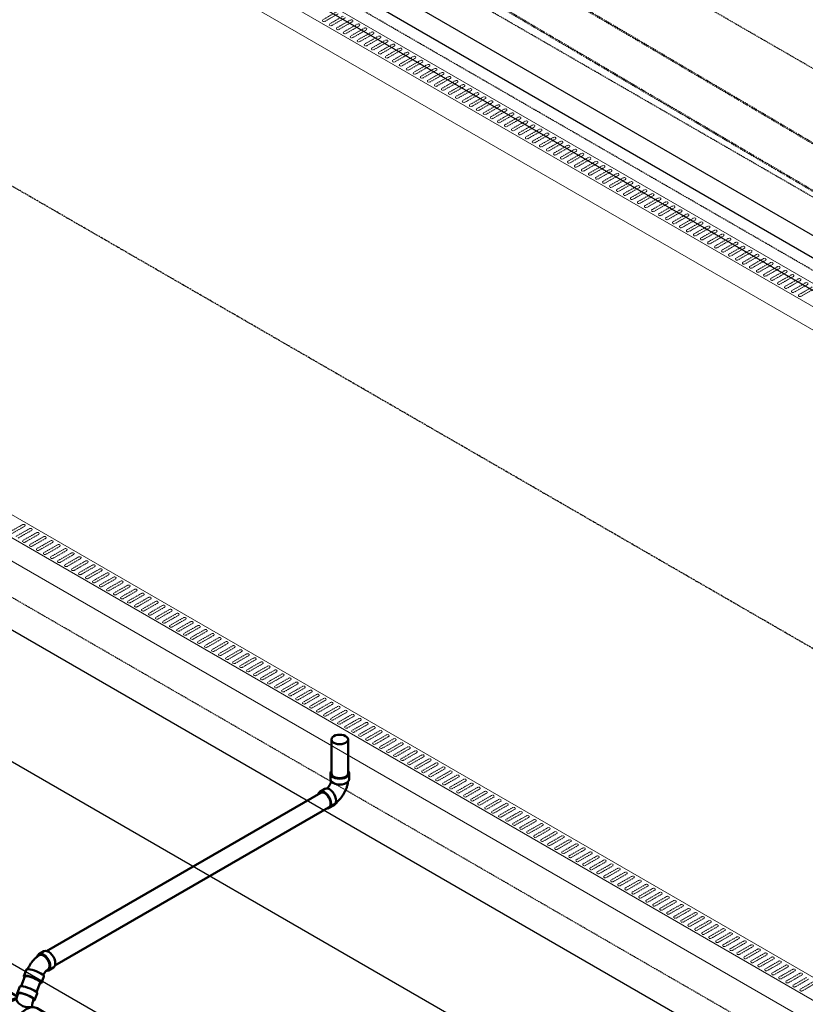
# Model space of a CAD drawing. Header units: inches. Extents: x -17970 to 20481, y 167 to 1796.
# Tile 10 of 35: x 901 to 1067, y 1025 to 1232. Entities that reach past the tile are written whole.
import ezdxf

# ---------------------------------------------------------------- set-up
doc = ezdxf.new("R2010")
doc.units = ezdxf.units.IN
doc.header["$LTSCALE"] = 0.4
doc.header["$MEASUREMENT"] = 0
for name, pattern in [('CENTER2', [1.125, 0.75, -0.125, 0.125, -0.125]), ('Dash - 1_16_', [0.1875, 0.125, -0.0625]), ('HIDDEN2', [0.1875, 0.125, -0.0625])]:
    doc.linetypes.add(name, pattern=pattern)
doc.layers.add('G-ANNO-TTLB', color=7, linetype='Continuous')
doc.layers.add('P-PIPE', color=3, linetype='Continuous')
doc.layers.add('M-DETL-LIGHT', color=1, linetype='Continuous', lineweight=0)
doc.layers.add('M-SECT-PATT', color=9, linetype='Continuous', lineweight=18, true_color=0x808080)

# ---------------------------------------------------------------- blocks, each defined once
blk = doc.blocks.new('Tee Reducing Sanitary - PVC - Sch 40 - DWV - Standard-V13-DRAINAGE ISOMETRIC')
at = {"layer": 'P-PIPE', "color": 90, "lineweight": 50}
for p, q in [((2531.38, -349.87), (2531.94, -351.27)), ((2535.6, -349.85), (2535.06, -348.41)), ((2537.41, -349.38), (2535.59, -350.45)), ((2531.36, -352.94), (2528.55, -354.6)), ((2532.45, -352.65), (2532.27, -352.75)), ((2539.3, -359.02), (2542.12, -357.36)), ((2536.67, -360.23), (2539.14, -358.77)), ((2533.25, -362.59), (2536.07, -360.93))]:
    blk.add_line(p, q, dxfattribs=at)
for points in [[(2534.62, -348.32, 0), (2534.26, -348.37, 0), (2533.83, -348.48, 0), (2533.36, -348.63, 0), (2532.87, -348.82, 0), (2532.42, -349.03, 0), (2532.01, -349.25, 0), (2531.69, -349.46, 0), (2531.47, -349.65, 0), (2531.38, -349.8, 0), (2531.38, -349.87, 0)], [(2532.19, -351.33, 0), (2532.09, -351.33, 0), (2531.94, -351.27, 0), (2531.92, -351.16, 0), (2532.01, -351.01, 0), (2532.23, -350.82, 0), (2532.55, -350.61, 0), (2532.96, -350.39, 0), (2533.41, -350.18, 0), (2533.9, -350, 0), (2534.37, -349.84, 0), (2534.8, -349.74, 0), (2535.16, -349.68, 0)], [(2534.99, -349.78, 0), (2534.56, -349.85, 0), (2534.02, -350.01, 0), (2533.45, -350.22, 0), (2532.92, -350.47, 0), (2532.49, -350.72, 0), (2532.22, -350.95, 0), (2532.13, -351.15, 0)], [(2535.06, -348.41, 0), (2535.03, -348.38, 0), (2534.88, -348.32, 0), (2534.62, -348.32, 0)], [(2535.39, -349.89, 0), (2535.28, -349.79, 0), (2534.99, -349.78, 0)], [(2535.16, -349.68, 0), (2535.42, -349.68, 0), (2535.57, -349.74, 0), (2535.6, -349.85, 0), (2535.5, -350, 0), (2535.45, -350.04, 0)], [(2535.82, -351.13, 0), (2535.51, -350.2, 0), (2535.41, -349.93, 0), (2535.38, -349.86, 0)], [(2537.41, -349.38, 0), (2538.1, -349.17, 0)], [(2538.1, -349.17, 0), (2538.88, -349.25, 0), (2539.73, -349.61, 0), (2540.58, -350.23, 0), (2541.37, -351.06, 0), (2542.06, -352.05, 0), (2542.59, -353.13, 0), (2542.92, -354.22, 0), (2543.04, -355.26, 0), (2542.94, -356.17, 0), (2542.62, -356.89, 0), (2542.11, -357.37, 0)], [(2532.13, -351.15, 0), (2532.19, -351.31, 0), (2532.24, -351.47, 0), (2532.29, -351.63, 0), (2532.34, -351.79, 0), (2532.38, -351.96, 0), (2532.41, -352.13, 0), (2532.44, -352.3, 0), (2532.46, -352.47, 0), (2532.45, -352.65, 0)], [(2538.62, -359.24, 0), (2539.29, -359.03, 0), (2539.81, -358.55, 0), (2540.13, -357.83, 0), (2540.23, -356.92, 0), (2540.11, -355.88, 0), (2539.77, -354.79, 0), (2539.24, -353.71, 0), (2538.56, -352.72, 0), (2537.77, -351.88, 0), (2536.92, -351.27, 0), (2536.07, -350.9, 0), (2535.73, -350.87, 0)], [(2535.82, -351.13, 0), (2536.13, -351.17, 0), (2536.92, -351.5, 0), (2537.71, -352.08, 0), (2538.46, -352.86, 0), (2539.1, -353.79, 0), (2539.59, -354.8, 0), (2539.91, -355.83, 0), (2540.02, -356.8, 0), (2539.92, -357.65, 0), (2539.63, -358.33, 0), (2539.14, -358.77, 0)], [(2529.23, -354.39, 0), (2528.56, -354.6, 0), (2528.08, -355.04, 0)], [(2532.57, -362.8, 0), (2533.24, -362.59, 0), (2533.76, -362.12, 0), (2534.08, -361.4, 0), (2534.18, -360.49, 0), (2534.06, -359.45, 0), (2533.72, -358.35, 0), (2533.19, -357.27, 0), (2532.51, -356.28, 0), (2531.72, -355.45, 0), (2530.87, -354.83, 0), (2530.02, -354.47, 0), (2529.23, -354.39, 0)], [(2531.36, -352.95, 0), (2531.37, -352.94, 0), (2532.05, -352.73, 0)], [(2532.05, -352.73, 0), (2532.83, -352.81, 0), (2533.68, -353.17, 0), (2534.53, -353.79, 0), (2535.32, -354.62, 0), (2536.01, -355.61, 0), (2536.54, -356.69, 0), (2536.87, -357.79, 0), (2536.99, -358.83, 0), (2536.89, -359.74, 0), (2536.57, -360.46, 0), (2536.06, -360.94, 0)], [(2538.4, -359.21, 0), (2538.62, -359.24, 0)], [(2532.35, -362.78, 0), (2532.57, -362.8, 0)]]:
    blk.add_polyline3d(points, dxfattribs=at)
blk.add_arc((2533.21, -349.83), 2.92, 254.8467, 333.4546, dxfattribs=at)
blk = doc.blocks.new('Bend - PVC - Sch 40 - DWV_USACE - Standard-1118571-DRAINAGE ISOMETRIC')
at = {"layer": 'P-PIPE', "color": 90, "lineweight": 50}
for p, q in [((2531.01, -341.58), (2529.95, -340.97)), ((2527.97, -344.4), (2529.03, -345.01)), ((2534.19, -346.18), (2533.66, -344.81)), ((2529.97, -346.26), (2530.5, -347.61))]:
    blk.add_line(p, q, dxfattribs=at)
for points in [[(2527.97, -344.4, 0), (2527.75, -344.19, 0), (2527.61, -343.88, 0), (2527.56, -343.49, 0), (2527.61, -343.05, 0), (2527.75, -342.58, 0), (2527.97, -342.11, 0), (2528.26, -341.69, 0), (2528.6, -341.33, 0), (2528.96, -341.07, 0)], [(2530.02, -341.68, 0), (2529.66, -341.95, 0), (2529.32, -342.3, 0), (2529.03, -342.73, 0), (2528.81, -343.19, 0), (2528.67, -343.66, 0), (2528.62, -344.11, 0), (2528.67, -344.5, 0), (2528.81, -344.81, 0), (2529.03, -345.01, 0), (2529.32, -345.1, 0), (2529.49, -345.08, 0)], [(2530.02, -341.87, 0), (2529.6, -342.2, 0), (2529.23, -342.66, 0), (2528.95, -343.2, 0), (2528.8, -343.75, 0), (2528.8, -344.25, 0), (2528.95, -344.63, 0), (2529.23, -344.85, 0)], [(2528.96, -341.07, 0), (2529.32, -340.92, 0), (2529.66, -340.88, 0), (2529.95, -340.97, 0)], [(2531.37, -342.1, 0), (2531.23, -341.79, 0), (2531.01, -341.58, 0), (2530.72, -341.49, 0), (2530.38, -341.53, 0), (2530.02, -341.68, 0)], [(2530.82, -341.74, 0), (2530.45, -341.71, 0), (2530.02, -341.87, 0)], [(2530.82, -341.74, 0), (2531.03, -341.86, 0), (2531.16, -341.95, 0), (2531.29, -342.04, 0), (2531.41, -342.13, 0), (2531.54, -342.22, 0), (2531.66, -342.32, 0), (2531.77, -342.43, 0), (2531.89, -342.53, 0), (2532, -342.64, 0), (2532.1, -342.75, 0), (2532.21, -342.87, 0), (2532.31, -342.99, 0), (2532.41, -343.11, 0), (2532.51, -343.23, 0), (2532.6, -343.36, 0), (2532.69, -343.48, 0), (2532.78, -343.61, 0), (2532.87, -343.75, 0), (2532.95, -343.88, 0), (2533.03, -344.02, 0), (2533.1, -344.15, 0), (2533.18, -344.29, 0), (2533.25, -344.43, 0), (2533.31, -344.58, 0), (2533.37, -344.72, 0)], [(2529.23, -344.85, 0), (2529.25, -344.87, 0), (2529.25, -344.87, 0), (2529.26, -344.88, 0), (2529.29, -344.91, 0), (2529.33, -344.94, 0), (2529.37, -344.98, 0), (2529.42, -345.02, 0), (2529.46, -345.06, 0), (2529.51, -345.1, 0), (2529.55, -345.15, 0), (2529.6, -345.2, 0), (2529.64, -345.25, 0), (2529.69, -345.31, 0), (2529.73, -345.36, 0), (2529.78, -345.42, 0), (2529.82, -345.48, 0), (2529.86, -345.55, 0), (2529.9, -345.61, 0), (2529.94, -345.67, 0), (2529.98, -345.74, 0), (2530.02, -345.81, 0), (2530.06, -345.87, 0), (2530.09, -345.94, 0), (2530.11, -345.99, 0)], [(2530.6, -345.63, 0), (2530.28, -345.84, 0), (2530.06, -346.02, 0), (2529.97, -346.17, 0), (2529.97, -346.26, 0)], [(2533.66, -344.81, 0), (2533.64, -344.77, 0), (2533.5, -344.71, 0), (2533.23, -344.71, 0), (2532.87, -344.77, 0), (2532.44, -344.88, 0), (2531.96, -345.03, 0), (2531.48, -345.21, 0), (2531.02, -345.42, 0), (2530.62, -345.63, 0)], [(2531.13, -347, 0), (2531.54, -346.79, 0), (2531.99, -346.58, 0), (2532.48, -346.4, 0), (2532.95, -346.25, 0), (2533.38, -346.14, 0), (2533.74, -346.08, 0), (2534.01, -346.08, 0), (2534.16, -346.14, 0), (2534.19, -346.24, 0), (2534.11, -346.37, 0)], [(2530.73, -347.7, 0), (2530.68, -347.7, 0), (2530.53, -347.65, 0), (2530.5, -347.54, 0), (2530.59, -347.39, 0), (2530.81, -347.21, 0), (2531.13, -347, 0)]]:
    blk.add_polyline3d(points, dxfattribs=at)
blk = doc.blocks.new('Bend - PVC - Sch 40 - DWV_USACE - Standard-V18-DRAINAGE ISOMETRIC')
at = {"layer": 'P-PIPE', "color": 90, "lineweight": 50}
for p, q in [((2353.53, -395.53), (2353.53, -396.75)), ((2357.48, -396.75), (2357.48, -395.53)), ((2359.72, -399.4), (2358.63, -398.78)), ((2356.68, -402.22), (2357.74, -402.83))]:
    blk.add_line(p, q, dxfattribs=at)
for points in [[(2353.74, -395.03, 0), (2353.59, -395.23, 0), (2353.53, -395.53, 0), (2353.59, -395.82, 0), (2353.79, -396.1, 0), (2354.11, -396.34, 0), (2354.52, -396.52, 0), (2354.99, -396.63, 0), (2355.5, -396.67, 0), (2356.02, -396.63, 0), (2356.49, -396.52, 0), (2356.9, -396.34, 0)], [(2356.9, -396.34, 0), (2357.22, -396.1, 0), (2357.42, -395.82, 0), (2357.48, -395.53, 0), (2357.42, -395.23, 0), (2357.27, -395.03, 0)], [(2356.9, -397.56, 0), (2356.49, -397.74, 0), (2356.02, -397.86, 0), (2355.5, -397.9, 0), (2354.99, -397.86, 0), (2354.52, -397.74, 0), (2354.11, -397.56, 0), (2353.79, -397.32, 0), (2353.59, -397.05, 0), (2353.53, -396.76, 0)], [(2353.79, -397.32, 0), (2353.8, -397.39, 0), (2353.82, -397.55, 0), (2353.85, -397.71, 0), (2353.88, -397.86, 0), (2353.92, -398.02, 0), (2353.96, -398.18, 0), (2354, -398.33, 0), (2354.05, -398.49, 0), (2354.1, -398.64, 0), (2354.16, -398.79, 0), (2354.22, -398.94, 0), (2354.28, -399.09, 0), (2354.35, -399.24, 0), (2354.42, -399.38, 0), (2354.49, -399.53, 0), (2354.57, -399.67, 0), (2354.65, -399.81, 0), (2354.74, -399.95, 0), (2354.83, -400.09, 0), (2354.92, -400.23, 0), (2355.01, -400.36, 0), (2355.11, -400.49, 0), (2355.21, -400.62, 0), (2355.31, -400.74, 0), (2355.41, -400.87, 0), (2355.52, -400.99, 0), (2355.63, -401.1, 0), (2355.75, -401.22, 0), (2355.86, -401.33, 0), (2355.98, -401.43, 0), (2356.1, -401.54, 0), (2356.23, -401.64, 0), (2356.32, -401.71, 0)], [(2357.48, -396.75, 0), (2357.42, -397.05, 0), (2357.22, -397.32, 0), (2356.9, -397.56, 0)], [(2357.32, -397.19, 0), (2357.33, -397.25, 0), (2357.35, -397.32, 0), (2357.37, -397.39, 0), (2357.4, -397.46, 0), (2357.42, -397.53, 0), (2357.45, -397.6, 0), (2357.48, -397.68, 0), (2357.52, -397.75, 0), (2357.55, -397.82, 0), (2357.59, -397.9, 0), (2357.63, -397.97, 0), (2357.67, -398.04, 0), (2357.71, -398.11, 0), (2357.76, -398.18, 0), (2357.8, -398.24, 0), (2357.85, -398.31, 0), (2357.89, -398.37, 0), (2357.94, -398.44, 0), (2357.99, -398.5, 0), (2358.04, -398.55, 0), (2358.09, -398.61, 0), (2358.19, -398.72, 0)], [(2356.68, -402.22, 0), (2356.68, -402.22, 0), (2356.46, -402.01, 0), (2356.32, -401.7, 0), (2356.27, -401.31, 0), (2356.32, -400.87, 0), (2356.46, -400.4, 0), (2356.68, -399.93, 0), (2356.97, -399.51, 0), (2357.31, -399.15, 0), (2357.67, -398.89, 0)], [(2358.73, -399.5, 0), (2358.37, -399.76, 0), (2358.03, -400.12, 0), (2357.74, -400.55, 0), (2357.52, -401.01, 0), (2357.38, -401.48, 0), (2357.33, -401.92, 0), (2357.38, -402.32, 0), (2357.52, -402.62, 0), (2357.74, -402.83, 0), (2358.03, -402.92, 0), (2358.19, -402.9, 0)], [(2357.67, -398.89, 0), (2358.03, -398.73, 0), (2358.37, -398.7, 0), (2358.63, -398.78, 0)], [(2360, -399.85, 0), (2359.94, -399.61, 0), (2359.72, -399.4, 0), (2359.43, -399.31, 0), (2359.09, -399.35, 0), (2358.73, -399.5, 0)]]:
    blk.add_polyline3d(points, dxfattribs=at)
blk = doc.blocks.new('base isometric')
at = {"layer": 'M-DETL-LIGHT'}
for p, q in [((684.68, 1398.28), (1502.54, 926.09)), ((1498.29, 923.64), (680.44, 1395.83)), ((684.68, 1388.48), (1498.29, 918.74)), ((558.18, 1325.24), (1376.03, 853.05)), ((1371.79, 850.6), (553.94, 1322.79)), ((553.94, 1317.89), (1371.79, 845.7))]:
    blk.add_line(p, q, dxfattribs=at)
at = {"layer": 'M-DETL-LIGHT', "linetype": 'HIDDEN2'}
for p, q in [((967.8, 1233.98), (965.01, 1232.38)), ((968.26, 1233.64), (965.42, 1232.02)), ((969.27, 1233.13), (966.48, 1231.53)), ((969.74, 1232.79), (966.9, 1231.17)), ((970.75, 1232.28), (967.96, 1230.68)), ((971.21, 1231.94), (968.37, 1230.32)), ((972.22, 1231.42), (969.43, 1229.83)), ((972.69, 1231.09), (969.85, 1229.46)), ((973.7, 1230.57), (970.91, 1228.98)), ((974.16, 1230.24), (971.32, 1228.61)), ((975.17, 1229.72), (972.38, 1228.13)), ((975.64, 1229.39), (972.79, 1227.76)), ((976.64, 1228.87), (973.85, 1227.28)), ((977.11, 1228.54), (974.27, 1226.91)), ((978.12, 1228.02), (975.33, 1226.42)), ((978.58, 1227.68), (975.74, 1226.06)), ((979.59, 1227.17), (976.8, 1225.57)), ((980.06, 1226.83), (977.22, 1225.21)), ((981.07, 1226.32), (978.28, 1224.72)), ((981.53, 1225.98), (978.69, 1224.36)), ((982.54, 1225.47), (979.75, 1223.87)), ((983.01, 1225.13), (980.17, 1223.51)), ((984.01, 1224.62), (981.22, 1223.02)), ((984.48, 1224.28), (981.64, 1222.65)), ((985.49, 1223.76), (982.7, 1222.17)), ((985.96, 1223.43), (983.11, 1221.8)), ((986.96, 1222.91), (984.17, 1221.32)), ((987.43, 1222.58), (984.59, 1220.95)), ((988.44, 1222.06), (985.65, 1220.47)), ((988.9, 1221.73), (986.06, 1220.1)), ((989.91, 1221.21), (987.12, 1219.62)), ((990.38, 1220.87), (987.54, 1219.25)), ((991.39, 1220.36), (988.6, 1218.76)), ((991.85, 1220.02), (989.01, 1218.4)), ((992.86, 1219.51), (990.07, 1217.91)), ((993.33, 1219.17), (990.49, 1217.55)), ((994.33, 1218.66), (991.54, 1217.06)), ((994.8, 1218.32), (991.96, 1216.7)), ((995.81, 1217.81), (993.02, 1216.21)), ((996.28, 1217.47), (993.43, 1215.85)), ((997.28, 1216.96), (994.49, 1215.36)), ((997.75, 1216.62), (994.91, 1214.99)), ((998.76, 1216.1), (995.97, 1214.51)), ((999.22, 1215.77), (996.38, 1214.14)), ((1000.23, 1215.25), (997.44, 1213.66)), ((1000.7, 1214.92), (997.86, 1213.29)), ((1001.71, 1214.4), (998.92, 1212.81)), ((1002.17, 1214.07), (999.33, 1212.44)), ((1003.18, 1213.55), (1000.39, 1211.96)), ((1003.65, 1213.21), (1000.81, 1211.59)), ((1004.65, 1212.7), (1001.86, 1211.1)), ((1005.12, 1212.36), (1002.28, 1210.74)), ((1006.13, 1211.85), (1003.34, 1210.25)), ((1006.59, 1211.51), (1003.75, 1209.89)), ((1007.6, 1211), (1004.81, 1209.4)), ((1008.07, 1210.66), (1005.23, 1209.04)), ((1009.08, 1210.15), (1006.29, 1208.55)), ((1009.54, 1209.81), (1006.7, 1208.19)), ((1010.55, 1209.29), (1007.76, 1207.7)), ((1011.02, 1208.96), (1008.18, 1207.33)), ((1012.03, 1208.44), (1009.24, 1206.85)), ((1012.49, 1208.11), (1009.65, 1206.48)), ((1013.5, 1207.59), (1010.71, 1206)), ((1013.97, 1207.26), (1011.13, 1205.63)), ((1014.97, 1206.74), (1012.18, 1205.15)), ((1015.44, 1206.4), (1012.6, 1204.78)), ((1016.45, 1205.89), (1013.66, 1204.29)), ((1016.91, 1205.55), (1014.07, 1203.93)), ((1017.92, 1205.04), (1015.13, 1203.44)), ((1018.39, 1204.7), (1015.55, 1203.08)), ((1019.4, 1204.19), (1016.61, 1202.59)), ((1019.86, 1203.85), (1017.02, 1202.23)), ((1020.87, 1203.34), (1018.08, 1201.74)), ((1021.34, 1203), (1018.5, 1201.38)), ((1022.35, 1202.49), (1019.56, 1200.89)), ((1022.81, 1202.15), (1019.97, 1200.52)), ((1023.82, 1201.63), (1021.03, 1200.04)), ((1024.29, 1201.3), (1021.44, 1199.67)), ((1025.29, 1200.78), (1022.5, 1199.19)), ((1025.76, 1200.45), (1022.92, 1198.82)), ((1026.77, 1199.93), (1023.98, 1198.34)), ((1027.23, 1199.6), (1024.39, 1197.97)), ((1028.24, 1199.08), (1025.45, 1197.49)), ((1028.71, 1198.74), (1025.87, 1197.12)), ((1029.72, 1198.23), (1026.93, 1196.63)), ((1030.18, 1197.89), (1027.34, 1196.27)), ((1031.19, 1197.38), (1028.4, 1195.78)), ((1031.66, 1197.04), (1028.82, 1195.42)), ((1032.67, 1196.53), (1029.88, 1194.93)), ((1033.13, 1196.19), (1030.29, 1194.57)), ((1034.14, 1195.68), (1031.35, 1194.08)), ((1034.61, 1195.34), (1031.76, 1193.72)), ((1035.61, 1194.83), (1032.82, 1193.23)), ((1036.08, 1194.49), (1033.24, 1192.86)), ((1037.09, 1193.97), (1034.3, 1192.38)), ((1037.55, 1193.64), (1034.71, 1192.01)), ((1038.56, 1193.12), (1035.77, 1191.53)), ((1039.03, 1192.79), (1036.19, 1191.16)), ((1040.04, 1192.27), (1037.25, 1190.68)), ((1040.5, 1191.94), (1037.66, 1190.31)), ((1041.51, 1191.42), (1038.72, 1189.83)), ((1041.98, 1191.08), (1039.14, 1189.46)), ((1042.99, 1190.57), (1040.19, 1188.97)), ((1043.45, 1190.23), (1040.61, 1188.61)), ((1044.46, 1189.72), (1041.67, 1188.12)), ((1044.93, 1189.38), (1042.08, 1187.76)), ((1045.93, 1188.87), (1043.14, 1187.27)), ((1046.4, 1188.53), (1043.56, 1186.91)), ((1047.41, 1188.02), (1044.62, 1186.42)), ((1047.87, 1187.68), (1045.03, 1186.06)), ((1048.88, 1187.16), (1046.09, 1185.57)), ((1049.35, 1186.83), (1046.51, 1185.2)), ((1050.36, 1186.31), (1047.57, 1184.72)), ((1050.82, 1185.98), (1047.98, 1184.35)), ((1051.83, 1185.46), (1049.04, 1183.87)), ((1052.3, 1185.13), (1049.46, 1183.5)), ((1053.3, 1184.61), (1050.51, 1183.02)), ((1053.77, 1184.27), (1050.93, 1182.65)), ((1054.78, 1183.76), (1051.99, 1182.16)), ((1055.25, 1183.42), (1052.4, 1181.8)), ((1056.25, 1182.91), (1053.46, 1181.31)), ((1056.72, 1182.57), (1053.88, 1180.95)), ((1057.73, 1182.06), (1054.94, 1180.46)), ((1058.19, 1181.72), (1055.35, 1180.1)), ((1059.2, 1181.21), (1056.41, 1179.61)), ((1059.67, 1180.87), (1056.83, 1179.25)), ((1060.68, 1180.36), (1057.89, 1178.76)), ((1061.14, 1180.02), (1058.3, 1178.39)), ((1062.15, 1179.5), (1059.36, 1177.91)), ((1062.62, 1179.17), (1059.78, 1177.54)), ((1063.62, 1178.65), (1060.83, 1177.06)), ((1064.09, 1178.32), (1061.25, 1176.69)), ((1065.1, 1177.8), (1062.31, 1176.21)), ((1065.56, 1177.47), (1062.72, 1175.84)), ((1066.57, 1176.95), (1063.78, 1175.36)), ((1067.04, 1176.61), (1064.2, 1174.99)), ((1068.05, 1176.1), (1065.26, 1174.5)), ((1068.51, 1175.76), (1065.67, 1174.14)), ((901.74, 1126.04), (898.95, 1124.45)), ((902.2, 1125.71), (899.36, 1124.08)), ((903.21, 1125.19), (900.42, 1123.6)), ((903.68, 1124.86), (900.84, 1123.23)), ((904.69, 1124.34), (901.9, 1122.75)), ((905.15, 1124), (902.31, 1122.38)), ((906.16, 1123.49), (903.37, 1121.89)), ((906.63, 1123.15), (903.79, 1121.53)), ((907.63, 1122.64), (904.84, 1121.04)), ((908.1, 1122.3), (905.26, 1120.68)), ((909.11, 1121.79), (906.32, 1120.19)), ((909.58, 1121.45), (906.73, 1119.83)), ((910.58, 1120.94), (907.79, 1119.34)), ((911.05, 1120.6), (908.21, 1118.98)), ((912.06, 1120.09), (909.27, 1118.49)), ((912.52, 1119.75), (909.68, 1118.12)), ((913.53, 1119.23), (910.74, 1117.64)), ((914, 1118.9), (911.16, 1117.27)), ((915.01, 1118.38), (912.22, 1116.79)), ((915.47, 1118.05), (912.63, 1116.42)), ((916.48, 1117.53), (913.69, 1115.94)), ((916.95, 1117.2), (914.11, 1115.57)), ((917.95, 1116.68), (915.16, 1115.09)), ((918.42, 1116.34), (915.58, 1114.72)), ((919.43, 1115.83), (916.64, 1114.23)), ((919.89, 1115.49), (917.05, 1113.87)), ((920.9, 1114.98), (918.11, 1113.38)), ((921.37, 1114.64), (918.53, 1113.02)), ((922.38, 1114.13), (919.59, 1112.53)), ((922.84, 1113.79), (920, 1112.17)), ((923.85, 1113.28), (921.06, 1111.68)), ((924.32, 1112.94), (921.48, 1111.32)), ((925.33, 1112.42), (922.54, 1110.83)), ((925.79, 1112.09), (922.95, 1110.46)), ((926.8, 1111.57), (924.01, 1109.98)), ((927.27, 1111.24), (924.43, 1109.61)), ((928.27, 1110.72), (925.48, 1109.13)), ((928.74, 1110.39), (925.9, 1108.76)), ((929.75, 1109.87), (926.96, 1108.28)), ((930.21, 1109.53), (927.37, 1107.91)), ((931.22, 1109.02), (928.43, 1107.42)), ((931.69, 1108.68), (928.85, 1107.06)), ((932.7, 1108.17), (929.91, 1106.57)), ((933.16, 1107.83), (930.32, 1106.21)), ((934.17, 1107.32), (931.38, 1105.72)), ((934.64, 1106.98), (931.8, 1105.36)), ((935.65, 1106.47), (932.86, 1104.87)), ((936.11, 1106.13), (933.27, 1104.51)), ((937.12, 1105.62), (934.33, 1104.02)), ((937.59, 1105.28), (934.75, 1103.65)), ((938.59, 1104.76), (935.8, 1103.17)), ((939.06, 1104.43), (936.22, 1102.8)), ((940.07, 1103.91), (937.28, 1102.32)), ((940.53, 1103.58), (937.69, 1101.95)), ((941.54, 1103.06), (938.75, 1101.47)), ((942.01, 1102.73), (939.17, 1101.1)), ((943.02, 1102.21), (940.23, 1100.62)), ((943.48, 1101.87), (940.64, 1100.25)), ((944.49, 1101.36), (941.7, 1099.76)), ((944.96, 1101.02), (942.12, 1099.4)), ((945.97, 1100.51), (943.18, 1098.91)), ((946.43, 1100.17), (943.59, 1098.55)), ((947.44, 1099.66), (944.65, 1098.06)), ((947.91, 1099.32), (945.06, 1097.7)), ((948.91, 1098.81), (946.12, 1097.21)), ((949.38, 1098.47), (946.54, 1096.85)), ((950.39, 1097.95), (947.6, 1096.36)), ((950.85, 1097.62), (948.01, 1095.99)), ((951.86, 1097.1), (949.07, 1095.51)), ((952.33, 1096.77), (949.49, 1095.14)), ((953.34, 1096.25), (950.55, 1094.66)), ((953.8, 1095.92), (950.96, 1094.29)), ((954.81, 1095.4), (952.02, 1093.81)), ((955.28, 1095.07), (952.44, 1093.44)), ((956.29, 1094.55), (953.49, 1092.95)), ((956.75, 1094.21), (953.91, 1092.59)), ((957.76, 1093.7), (954.97, 1092.1)), ((958.23, 1093.36), (955.38, 1091.74)), ((959.23, 1092.85), (956.44, 1091.25)), ((959.7, 1092.51), (956.86, 1090.89)), ((960.71, 1092), (957.92, 1090.4)), ((961.17, 1091.66), (958.33, 1090.04)), ((962.18, 1091.15), (959.39, 1089.55)), ((962.65, 1090.81), (959.81, 1089.19)), ((963.66, 1090.29), (960.87, 1088.7)), ((964.12, 1089.96), (961.28, 1088.33)), ((965.13, 1089.44), (962.34, 1087.85)), ((965.6, 1089.11), (962.76, 1087.48)), ((966.6, 1088.59), (963.81, 1087)), ((967.07, 1088.26), (964.23, 1086.63)), ((968.08, 1087.74), (965.29, 1086.15)), ((968.55, 1087.4), (965.7, 1085.78)), ((969.55, 1086.89), (966.76, 1085.29)), ((970.02, 1086.55), (967.18, 1084.93)), ((971.03, 1086.04), (968.24, 1084.44)), ((971.49, 1085.7), (968.65, 1084.08)), ((972.5, 1085.19), (969.71, 1083.59)), ((972.97, 1084.85), (970.13, 1083.23)), ((973.98, 1084.34), (971.19, 1082.74)), ((974.44, 1084), (971.6, 1082.38)), ((975.45, 1083.49), (972.66, 1081.89)), ((975.92, 1083.15), (973.08, 1081.52)), ((976.92, 1082.63), (974.13, 1081.04)), ((977.39, 1082.3), (974.55, 1080.67)), ((978.4, 1081.78), (975.61, 1080.19)), ((978.86, 1081.45), (976.02, 1079.82)), ((979.87, 1080.93), (977.08, 1079.34)), ((980.34, 1080.6), (977.5, 1078.97)), ((981.35, 1080.08), (978.56, 1078.49)), ((981.81, 1079.74), (978.97, 1078.12)), ((982.82, 1079.23), (980.03, 1077.63)), ((983.29, 1078.89), (980.45, 1077.27)), ((984.3, 1078.38), (981.51, 1076.78)), ((984.76, 1078.04), (981.92, 1076.42)), ((985.77, 1077.53), (982.98, 1075.93)), ((986.24, 1077.19), (983.4, 1075.57)), ((987.24, 1076.68), (984.45, 1075.08)), ((987.71, 1076.34), (984.87, 1074.72)), ((988.72, 1075.82), (985.93, 1074.23)), ((989.18, 1075.49), (986.34, 1073.86)), ((990.19, 1074.97), (987.4, 1073.38)), ((990.66, 1074.64), (987.82, 1073.01)), ((991.67, 1074.12), (988.88, 1072.53)), ((992.13, 1073.79), (989.29, 1072.16)), ((993.14, 1073.27), (990.35, 1071.68)), ((993.61, 1072.94), (990.77, 1071.31)), ((994.62, 1072.42), (991.83, 1070.82)), ((995.08, 1072.08), (992.24, 1070.46)), ((996.09, 1071.57), (993.3, 1069.97)), ((996.56, 1071.23), (993.72, 1069.61)), ((997.56, 1070.72), (994.77, 1069.12)), ((998.03, 1070.38), (995.19, 1068.76)), ((999.04, 1069.87), (996.25, 1068.27)), ((999.5, 1069.53), (996.66, 1067.91)), ((1000.51, 1069.02), (997.72, 1067.42)), ((1000.98, 1068.68), (998.14, 1067.05)), ((1001.99, 1068.16), (999.2, 1066.57)), ((1002.45, 1067.83), (999.61, 1066.2)), ((1003.46, 1067.31), (1000.67, 1065.72)), ((1003.93, 1066.98), (1001.09, 1065.35)), ((1004.94, 1066.46), (1002.15, 1064.87)), ((1005.4, 1066.13), (1002.56, 1064.5)), ((1006.41, 1065.61), (1003.62, 1064.02)), ((1006.88, 1065.27), (1004.03, 1063.65)), ((1007.88, 1064.76), (1005.09, 1063.16)), ((1008.35, 1064.42), (1005.51, 1062.8)), ((1009.36, 1063.91), (1006.57, 1062.31)), ((1009.82, 1063.57), (1006.98, 1061.95)), ((1010.83, 1063.06), (1008.04, 1061.46)), ((1011.3, 1062.72), (1008.46, 1061.1)), ((1012.31, 1062.21), (1009.52, 1060.61)), ((1012.77, 1061.87), (1009.93, 1060.25)), ((1013.78, 1061.36), (1010.99, 1059.76)), ((1014.25, 1061.02), (1011.41, 1059.39)), ((1015.26, 1060.5), (1012.47, 1058.91)), ((1015.72, 1060.17), (1012.88, 1058.54)), ((1016.73, 1059.65), (1013.94, 1058.06)), ((1017.2, 1059.32), (1014.35, 1057.69)), ((1018.2, 1058.8), (1015.41, 1057.21)), ((1018.67, 1058.47), (1015.83, 1056.84)), ((1019.68, 1057.95), (1016.89, 1056.36)), ((1020.14, 1057.61), (1017.3, 1055.99)), ((1021.15, 1057.1), (1018.36, 1055.5)), ((1021.62, 1056.76), (1018.78, 1055.14)), ((1022.63, 1056.25), (1019.84, 1054.65)), ((1023.09, 1055.91), (1020.25, 1054.29)), ((1024.1, 1055.4), (1021.31, 1053.8)), ((1024.57, 1055.06), (1021.73, 1053.44)), ((1025.57, 1054.55), (1022.78, 1052.95)), ((1026.04, 1054.21), (1023.2, 1052.59)), ((1027.05, 1053.69), (1024.26, 1052.1)), ((1027.52, 1053.36), (1024.67, 1051.73)), ((1028.52, 1052.84), (1025.73, 1051.25)), ((1028.99, 1052.51), (1026.15, 1050.88)), ((1030, 1051.99), (1027.21, 1050.4)), ((1030.46, 1051.66), (1027.62, 1050.03)), ((1031.47, 1051.14), (1028.68, 1049.55)), ((1031.94, 1050.8), (1029.1, 1049.18)), ((1032.95, 1050.29), (1030.16, 1048.69)), ((1033.41, 1049.95), (1030.57, 1048.33)), ((1034.42, 1049.44), (1031.63, 1047.84)), ((1034.89, 1049.1), (1032.05, 1047.48)), ((1035.89, 1048.59), (1033.1, 1046.99)), ((1036.36, 1048.25), (1033.52, 1046.63)), ((1037.37, 1047.74), (1034.58, 1046.14)), ((1037.84, 1047.4), (1034.99, 1045.78)), ((1038.84, 1046.89), (1036.05, 1045.29)), ((1039.31, 1046.55), (1036.47, 1044.92)), ((1040.32, 1046.03), (1037.53, 1044.44)), ((1040.78, 1045.7), (1037.94, 1044.07)), ((1041.79, 1045.18), (1039, 1043.59)), ((1042.26, 1044.85), (1039.42, 1043.22)), ((1043.27, 1044.33), (1040.48, 1042.74)), ((1043.73, 1044), (1040.89, 1042.37)), ((1044.74, 1043.48), (1041.95, 1041.89)), ((1045.21, 1043.14), (1042.37, 1041.52)), ((1046.21, 1042.63), (1043.42, 1041.03)), ((1046.68, 1042.29), (1043.84, 1040.67)), ((1047.69, 1041.78), (1044.9, 1040.18)), ((1048.15, 1041.44), (1045.31, 1039.82)), ((1049.16, 1040.93), (1046.37, 1039.33)), ((1049.63, 1040.59), (1046.79, 1038.97)), ((1050.64, 1040.08), (1047.85, 1038.48)), ((1051.1, 1039.74), (1048.26, 1038.12)), ((1052.11, 1039.22), (1049.32, 1037.63)), ((1052.58, 1038.89), (1049.74, 1037.26)), ((1053.59, 1038.37), (1050.8, 1036.78)), ((1054.05, 1038.04), (1051.21, 1036.41)), ((1055.06, 1037.52), (1052.27, 1035.93)), ((1055.53, 1037.19), (1052.69, 1035.56)), ((1056.53, 1036.67), (1053.74, 1035.08)), ((1057, 1036.34), (1054.16, 1034.71)), ((1058.01, 1035.82), (1055.22, 1034.22)), ((1058.47, 1035.48), (1055.63, 1033.86)), ((1059.48, 1034.97), (1056.69, 1033.37)), ((1059.95, 1034.63), (1057.11, 1033.01)), ((1060.96, 1034.12), (1058.17, 1032.52)), ((1061.42, 1033.78), (1058.58, 1032.16)), ((1062.43, 1033.27), (1059.64, 1031.67)), ((1062.9, 1032.93), (1060.06, 1031.31)), ((1063.91, 1032.42), (1061.12, 1030.82)), ((1064.37, 1032.08), (1061.53, 1030.45)), ((1065.38, 1031.56), (1062.59, 1029.97)), ((1065.85, 1031.23), (1063.01, 1029.6)), ((1066.85, 1030.71), (1064.06, 1029.12)), ((1067.32, 1030.38), (1064.48, 1028.75)), ((1068.33, 1029.86), (1065.54, 1028.27)), ((1068.79, 1029.53), (1065.95, 1027.9))]:
    blk.add_line(p, q, dxfattribs=at)
at = {"layer": 'M-DETL-LIGHT', "linetype": 'HIDDEN2', "extrusion": (0, 0, -1)}
for centre, start_param, end_param in [((965.24, 1232.21), 0.920266, 4.095331), ((966.71, 1231.36), 0.920266, 4.095331), ((970.98, 1232.11), 4.095331, 7.203451), ((972.45, 1231.25), 4.095331, 7.203451), ((968.19, 1230.51), 0.920266, 4.095331), ((969.66, 1229.66), 0.920266, 4.095331), ((973.92, 1230.4), 4.095331, 7.203451), ((975.4, 1229.55), 4.095331, 7.203451), ((971.13, 1228.81), 0.920266, 4.095331), ((972.61, 1227.96), 0.920266, 4.095331), ((976.87, 1228.7), 4.095331, 7.203451), ((978.35, 1227.85), 4.095331, 7.203451), ((974.08, 1227.1), 0.920266, 4.095331), ((975.56, 1226.25), 0.920266, 4.095331), ((977.03, 1225.4), 0.920266, 4.095331), ((979.82, 1227), 4.095331, 7.203451), ((981.29, 1226.15), 4.095331, 7.203451), ((982.77, 1225.3), 4.095331, 7.203451), ((978.5, 1224.55), 0.920266, 4.095331), ((979.98, 1223.7), 0.920266, 4.095331), ((984.24, 1224.44), 4.095331, 7.203451), ((985.72, 1223.59), 4.095331, 7.203451), ((981.45, 1222.85), 0.920266, 4.095331), ((982.93, 1222), 0.920266, 4.095331), ((984.4, 1221.15), 0.920266, 4.095331), ((987.19, 1222.74), 4.095331, 7.203451), ((988.67, 1221.89), 4.095331, 7.203451), ((990.14, 1221.04), 4.095331, 7.203451), ((985.88, 1220.3), 0.920266, 4.095331), ((987.35, 1219.44), 0.920266, 4.095331), ((991.61, 1220.19), 4.095331, 7.203451), ((993.09, 1219.34), 4.095331, 7.203451), ((988.82, 1218.59), 0.920266, 4.095331), ((990.3, 1217.74), 0.920266, 4.095331), ((991.77, 1216.89), 0.920266, 4.095331), ((994.56, 1218.49), 4.095331, 7.203451), ((996.04, 1217.64), 4.095331, 7.203451), ((997.51, 1216.78), 4.095331, 7.203451), ((993.25, 1216.04), 0.920266, 4.095331), ((994.72, 1215.19), 0.920266, 4.095331), ((998.99, 1215.93), 4.095331, 7.203451), ((1000.46, 1215.08), 4.095331, 7.203451), ((996.2, 1214.34), 0.920266, 4.095331), ((997.67, 1213.49), 0.920266, 4.095331), ((1001.93, 1214.23), 4.095331, 7.203451), ((1003.41, 1213.38), 4.095331, 7.203451), ((999.14, 1212.64), 0.920266, 4.095331), ((1000.62, 1211.78), 0.920266, 4.095331), ((1002.09, 1210.93), 0.920266, 4.095331), ((1004.88, 1212.53), 4.095331, 7.203451), ((1006.36, 1211.68), 4.095331, 7.203451), ((1007.83, 1210.83), 4.095331, 7.203451), ((1003.57, 1210.08), 0.920266, 4.095331), ((1005.04, 1209.23), 0.920266, 4.095331), ((1009.31, 1209.97), 4.095331, 7.203451), ((1010.78, 1209.12), 4.095331, 7.203451), ((1006.52, 1208.38), 0.920266, 4.095331), ((1007.99, 1207.53), 0.920266, 4.095331), ((1009.46, 1206.68), 0.920266, 4.095331), ((1012.25, 1208.27), 4.095331, 7.203451), ((1013.73, 1207.42), 4.095331, 7.203451), ((1015.2, 1206.57), 4.095331, 7.203451), ((1010.94, 1205.83), 0.920266, 4.095331), ((1012.41, 1204.97), 0.920266, 4.095331), ((1016.68, 1205.72), 4.095331, 7.203451), ((1018.15, 1204.87), 4.095331, 7.203451), ((1013.89, 1204.12), 0.920266, 4.095331), ((1015.36, 1203.27), 0.920266, 4.095331), ((1016.84, 1202.42), 0.920266, 4.095331), ((1019.63, 1204.02), 4.095331, 7.203451), ((1021.1, 1203.17), 4.095331, 7.203451), ((1022.57, 1202.31), 4.095331, 7.203451), ((1018.31, 1201.57), 0.920266, 4.095331), ((1019.78, 1200.72), 0.920266, 4.095331), ((1024.05, 1201.46), 4.095331, 7.203451), ((1025.52, 1200.61), 4.095331, 7.203451), ((1021.26, 1199.87), 0.920266, 4.095331), ((1022.73, 1199.02), 0.920266, 4.095331), ((1024.21, 1198.17), 0.920266, 4.095331), ((1027, 1199.76), 4.095331, 7.203451), ((1028.47, 1198.91), 4.095331, 7.203451), ((1029.95, 1198.06), 4.095331, 7.203451), ((1025.68, 1197.31), 0.920266, 4.095331), ((1027.16, 1196.46), 0.920266, 4.095331), ((1031.42, 1197.21), 4.095331, 7.203451), ((1032.89, 1196.36), 4.095331, 7.203451), ((1028.63, 1195.61), 0.920266, 4.095331), ((1030.1, 1194.76), 0.920266, 4.095331), ((1034.37, 1195.51), 4.095331, 7.203451), ((1035.84, 1194.65), 4.095331, 7.203451), ((1031.58, 1193.91), 0.920266, 4.095331), ((1033.05, 1193.06), 0.920266, 4.095331), ((1034.53, 1192.21), 0.920266, 4.095331), ((1037.32, 1193.8), 4.095331, 7.203451), ((1038.79, 1192.95), 4.095331, 7.203451), ((1040.27, 1192.1), 4.095331, 7.203451), ((1036, 1191.36), 0.920266, 4.095331), ((1037.47, 1190.51), 0.920266, 4.095331), ((1041.74, 1191.25), 4.095331, 7.203451), ((1043.21, 1190.4), 4.095331, 7.203451), ((1038.95, 1189.65), 0.920266, 4.095331), ((1040.42, 1188.8), 0.920266, 4.095331), ((1041.9, 1187.95), 0.920266, 4.095331), ((1044.69, 1189.55), 4.095331, 7.203451), ((1046.16, 1188.7), 4.095331, 7.203451), ((1047.64, 1187.84), 4.095331, 7.203451), ((1043.37, 1187.1), 0.920266, 4.095331), ((1044.85, 1186.25), 0.920266, 4.095331), ((1049.11, 1186.99), 4.095331, 7.203451), ((1050.58, 1186.14), 4.095331, 7.203451), ((1046.32, 1185.4), 0.920266, 4.095331), ((1047.79, 1184.55), 0.920266, 4.095331), ((1049.27, 1183.7), 0.920266, 4.095331), ((1052.06, 1185.29), 4.095331, 7.203451), ((1053.53, 1184.44), 4.095331, 7.203451), ((1055.01, 1183.59), 4.095331, 7.203451), ((1050.74, 1182.84), 0.920266, 4.095331), ((1052.22, 1181.99), 0.920266, 4.095331), ((1056.48, 1182.74), 4.095331, 7.203451), ((1057.96, 1181.89), 4.095331, 7.203451), ((1053.69, 1181.14), 0.920266, 4.095331), ((1055.17, 1180.29), 0.920266, 4.095331), ((1059.43, 1181.04), 4.095331, 7.203451), ((1060.9, 1180.18), 4.095331, 7.203451), ((1056.64, 1179.44), 0.920266, 4.095331), ((1058.11, 1178.59), 0.920266, 4.095331), ((1059.59, 1177.74), 0.920266, 4.095331), ((1062.38, 1179.33), 4.095331, 7.203451), ((1063.85, 1178.48), 4.095331, 7.203451), ((1065.33, 1177.63), 4.095331, 7.203451), ((1061.06, 1176.89), 0.920266, 4.095331), ((1062.54, 1176.04), 0.920266, 4.095331), ((1066.8, 1176.78), 4.095331, 7.203451), ((1064.01, 1175.18), 0.920266, 4.095331), ((1065.49, 1174.33), 0.920266, 4.095331), ((901.97, 1125.87), 4.095331, 7.203451), ((903.44, 1125.02), 4.095331, 7.203451), ((904.91, 1124.17), 4.095331, 7.203451), ((902.12, 1122.57), 0.920266, 4.095331), ((903.6, 1121.72), 0.920266, 4.095331), ((906.39, 1123.32), 4.095331, 7.203451), ((907.86, 1122.47), 4.095331, 7.203451), ((909.34, 1121.62), 4.095331, 7.203451), ((905.07, 1120.87), 0.920266, 4.095331), ((906.55, 1120.02), 0.920266, 4.095331), ((910.81, 1120.77), 4.095331, 7.203451), ((912.29, 1119.91), 4.095331, 7.203451), ((908.02, 1119.17), 0.920266, 4.095331), ((909.5, 1118.32), 0.920266, 4.095331), ((910.97, 1117.47), 0.920266, 4.095331), ((913.76, 1119.06), 4.095331, 7.203451), ((915.23, 1118.21), 4.095331, 7.203451), ((916.71, 1117.36), 4.095331, 7.203451), ((912.44, 1116.62), 0.920266, 4.095331), ((913.92, 1115.77), 0.920266, 4.095331), ((918.18, 1116.51), 4.095331, 7.203451), ((919.66, 1115.66), 4.095331, 7.203451), ((915.39, 1114.91), 0.920266, 4.095331), ((916.87, 1114.06), 0.920266, 4.095331), ((918.34, 1113.21), 0.920266, 4.095331), ((921.13, 1114.81), 4.095331, 7.203451), ((922.61, 1113.96), 4.095331, 7.203451), ((924.08, 1113.1), 4.095331, 7.203451), ((919.82, 1112.36), 0.920266, 4.095331), ((921.29, 1111.51), 0.920266, 4.095331), ((925.55, 1112.25), 4.095331, 7.203451), ((927.03, 1111.4), 4.095331, 7.203451), ((922.76, 1110.66), 0.920266, 4.095331), ((924.24, 1109.81), 0.920266, 4.095331), ((928.5, 1110.55), 4.095331, 7.203451), ((929.98, 1109.7), 4.095331, 7.203451), ((925.71, 1108.96), 0.920266, 4.095331), ((927.19, 1108.1), 0.920266, 4.095331), ((928.66, 1107.25), 0.920266, 4.095331), ((931.45, 1108.85), 4.095331, 7.203451), ((932.93, 1108), 4.095331, 7.203451), ((934.4, 1107.15), 4.095331, 7.203451), ((930.14, 1106.4), 0.920266, 4.095331), ((931.61, 1105.55), 0.920266, 4.095331), ((935.87, 1106.3), 4.095331, 7.203451), ((937.35, 1105.44), 4.095331, 7.203451), ((933.08, 1104.7), 0.920266, 4.095331), ((934.56, 1103.85), 0.920266, 4.095331), ((936.03, 1103), 0.920266, 4.095331), ((938.82, 1104.59), 4.095331, 7.203451), ((940.3, 1103.74), 4.095331, 7.203451), ((941.77, 1102.89), 4.095331, 7.203451), ((937.51, 1102.15), 0.920266, 4.095331), ((938.98, 1101.3), 0.920266, 4.095331), ((943.25, 1102.04), 4.095331, 7.203451), ((944.72, 1101.19), 4.095331, 7.203451), ((940.46, 1100.44), 0.920266, 4.095331), ((941.93, 1099.59), 0.920266, 4.095331), ((943.4, 1098.74), 0.920266, 4.095331), ((946.19, 1100.34), 4.095331, 7.203451), ((947.67, 1099.49), 4.095331, 7.203451), ((949.14, 1098.64), 4.095331, 7.203451), ((944.88, 1097.89), 0.920266, 4.095331), ((946.35, 1097.04), 0.920266, 4.095331), ((950.62, 1097.78), 4.095331, 7.203451), ((952.09, 1096.93), 4.095331, 7.203451), ((947.83, 1096.19), 0.920266, 4.095331), ((949.3, 1095.34), 0.920266, 4.095331), ((950.77, 1094.49), 0.920266, 4.095331), ((953.57, 1096.08), 4.095331, 7.203451), ((955.04, 1095.23), 4.095331, 7.203451), ((956.51, 1094.38), 4.095331, 7.203451), ((952.25, 1093.64), 0.920266, 4.095331), ((953.72, 1092.78), 0.920266, 4.095331), ((957.99, 1093.53), 4.095331, 7.203451), ((959.46, 1092.68), 4.095331, 7.203451), ((955.2, 1091.93), 0.920266, 4.095331), ((956.67, 1091.08), 0.920266, 4.095331), ((960.94, 1091.83), 4.095331, 7.203451), ((962.41, 1090.97), 4.095331, 7.203451), ((958.15, 1090.23), 0.920266, 4.095331), ((959.62, 1089.38), 0.920266, 4.095331), ((961.09, 1088.53), 0.920266, 4.095331), ((963.88, 1090.12), 4.095331, 7.203451), ((965.36, 1089.27), 4.095331, 7.203451), ((966.83, 1088.42), 4.095331, 7.203451), ((962.57, 1087.68), 0.920266, 4.095331), ((964.04, 1086.83), 0.920266, 4.095331), ((968.31, 1087.57), 4.095331, 7.203451), ((969.78, 1086.72), 4.095331, 7.203451), ((965.52, 1085.97), 0.920266, 4.095331), ((966.99, 1085.12), 0.920266, 4.095331), ((968.47, 1084.27), 0.920266, 4.095331), ((971.26, 1085.87), 4.095331, 7.203451), ((972.73, 1085.02), 4.095331, 7.203451), ((974.2, 1084.17), 4.095331, 7.203451), ((969.94, 1083.42), 0.920266, 4.095331), ((971.41, 1082.57), 0.920266, 4.095331), ((975.68, 1083.31), 4.095331, 7.203451), ((977.15, 1082.46), 4.095331, 7.203451), ((972.89, 1081.72), 0.920266, 4.095331), ((974.36, 1080.87), 0.920266, 4.095331), ((975.84, 1080.02), 0.920266, 4.095331), ((978.63, 1081.61), 4.095331, 7.203451), ((980.1, 1080.76), 4.095331, 7.203451), ((981.58, 1079.91), 4.095331, 7.203451), ((977.31, 1079.17), 0.920266, 4.095331), ((978.79, 1078.31), 0.920266, 4.095331), ((983.05, 1079.06), 4.095331, 7.203451), ((984.52, 1078.21), 4.095331, 7.203451), ((980.26, 1077.46), 0.920266, 4.095331), ((981.73, 1076.61), 0.920266, 4.095331), ((986, 1077.36), 4.095331, 7.203451), ((987.47, 1076.5), 4.095331, 7.203451), ((983.21, 1075.76), 0.920266, 4.095331), ((984.68, 1074.91), 0.920266, 4.095331), ((986.16, 1074.06), 0.920266, 4.095331), ((988.95, 1075.65), 4.095331, 7.203451), ((990.42, 1074.8), 4.095331, 7.203451), ((991.9, 1073.95), 4.095331, 7.203451), ((987.63, 1073.21), 0.920266, 4.095331), ((989.11, 1072.36), 0.920266, 4.095331), ((993.37, 1073.1), 4.095331, 7.203451), ((994.84, 1072.25), 4.095331, 7.203451), ((990.58, 1071.5), 0.920266, 4.095331), ((992.05, 1070.65), 0.920266, 4.095331), ((993.53, 1069.8), 0.920266, 4.095331), ((996.32, 1071.4), 4.095331, 7.203451), ((997.79, 1070.55), 4.095331, 7.203451), ((999.27, 1069.7), 4.095331, 7.203451), ((995, 1068.95), 0.920266, 4.095331), ((996.48, 1068.1), 0.920266, 4.095331), ((1000.74, 1068.84), 4.095331, 7.203451), ((1002.22, 1067.99), 4.095331, 7.203451), ((997.95, 1067.25), 0.920266, 4.095331), ((999.43, 1066.4), 0.920266, 4.095331), ((1000.9, 1065.55), 0.920266, 4.095331), ((1003.69, 1067.14), 4.095331, 7.203451), ((1005.16, 1066.29), 4.095331, 7.203451), ((1006.64, 1065.44), 4.095331, 7.203451), ((1002.37, 1064.7), 0.920266, 4.095331), ((1003.85, 1063.84), 0.920266, 4.095331), ((1008.11, 1064.59), 4.095331, 7.203451), ((1009.59, 1063.74), 4.095331, 7.203451), ((1005.32, 1062.99), 0.920266, 4.095331), ((1006.8, 1062.14), 0.920266, 4.095331), ((1011.06, 1062.89), 4.095331, 7.203451), ((1012.54, 1062.04), 4.095331, 7.203451), ((1008.27, 1061.29), 0.920266, 4.095331), ((1009.75, 1060.44), 0.920266, 4.095331), ((1011.22, 1059.59), 0.920266, 4.095331), ((1014.01, 1061.18), 4.095331, 7.203451), ((1015.48, 1060.33), 4.095331, 7.203451), ((1016.96, 1059.48), 4.095331, 7.203451), ((1012.69, 1058.74), 0.920266, 4.095331), ((1014.17, 1057.89), 0.920266, 4.095331), ((1018.43, 1058.63), 4.095331, 7.203451), ((1019.91, 1057.78), 4.095331, 7.203451), ((1015.64, 1057.04), 0.920266, 4.095331), ((1017.12, 1056.18), 0.920266, 4.095331), ((1018.59, 1055.33), 0.920266, 4.095331), ((1021.38, 1056.93), 4.095331, 7.203451), ((1022.85, 1056.08), 4.095331, 7.203451), ((1024.33, 1055.23), 4.095331, 7.203451), ((1020.06, 1054.48), 0.920266, 4.095331), ((1021.54, 1053.63), 0.920266, 4.095331), ((1025.8, 1054.37), 4.095331, 7.203451), ((1027.28, 1053.52), 4.095331, 7.203451), ((1023.01, 1052.78), 0.920266, 4.095331), ((1024.49, 1051.93), 0.920266, 4.095331), ((1025.96, 1051.08), 0.920266, 4.095331), ((1028.75, 1052.67), 4.095331, 7.203451), ((1030.23, 1051.82), 4.095331, 7.203451), ((1031.7, 1050.97), 4.095331, 7.203451), ((1027.44, 1050.23), 0.920266, 4.095331), ((1028.91, 1049.37), 0.920266, 4.095331), ((1033.17, 1050.12), 4.095331, 7.203451), ((1034.65, 1049.27), 4.095331, 7.203451), ((1030.38, 1048.52), 0.920266, 4.095331), ((1031.86, 1047.67), 0.920266, 4.095331), ((1033.33, 1046.82), 0.920266, 4.095331), ((1036.12, 1048.42), 4.095331, 7.203451), ((1037.6, 1047.57), 4.095331, 7.203451), ((1039.07, 1046.71), 4.095331, 7.203451), ((1034.81, 1045.97), 0.920266, 4.095331), ((1036.28, 1045.12), 0.920266, 4.095331), ((1040.55, 1045.86), 4.095331, 7.203451), ((1042.02, 1045.01), 4.095331, 7.203451), ((1037.76, 1044.27), 0.920266, 4.095331), ((1039.23, 1043.42), 0.920266, 4.095331), ((1043.49, 1044.16), 4.095331, 7.203451), ((1044.97, 1043.31), 4.095331, 7.203451), ((1040.7, 1042.57), 0.920266, 4.095331), ((1042.18, 1041.71), 0.920266, 4.095331), ((1043.65, 1040.86), 0.920266, 4.095331), ((1046.44, 1042.46), 4.095331, 7.203451), ((1047.92, 1041.61), 4.095331, 7.203451), ((1049.39, 1040.76), 4.095331, 7.203451), ((1045.13, 1040.01), 0.920266, 4.095331), ((1046.6, 1039.16), 0.920266, 4.095331), ((1050.87, 1039.9), 4.095331, 7.203451), ((1052.34, 1039.05), 4.095331, 7.203451), ((1048.08, 1038.31), 0.920266, 4.095331), ((1049.55, 1037.46), 0.920266, 4.095331), ((1051.02, 1036.61), 0.920266, 4.095331), ((1053.81, 1038.2), 4.095331, 7.203451), ((1055.29, 1037.35), 4.095331, 7.203451), ((1056.76, 1036.5), 4.095331, 7.203451), ((1052.5, 1035.76), 0.920266, 4.095331), ((1053.97, 1034.9), 0.920266, 4.095331), ((1058.24, 1035.65), 4.095331, 7.203451), ((1059.71, 1034.8), 4.095331, 7.203451), ((1055.45, 1034.05), 0.920266, 4.095331), ((1056.92, 1033.2), 0.920266, 4.095331), ((1058.4, 1032.35), 0.920266, 4.095331), ((1061.19, 1033.95), 4.095331, 7.203451), ((1062.66, 1033.1), 4.095331, 7.203451), ((1064.13, 1032.24), 4.095331, 7.203451), ((1059.87, 1031.5), 0.920266, 4.095331), ((1061.34, 1030.65), 0.920266, 4.095331), ((1065.61, 1031.39), 4.095331, 7.203451), ((1062.82, 1029.8), 0.920266, 4.095331), ((1064.29, 1028.95), 0.920266, 4.095331), ((1065.77, 1028.1), 0.920266, 4.095331)]:
    blk.add_ellipse(centre, major_axis=(0.355, 0.042), ratio=0.675017, start_param=start_param, end_param=end_param, dxfattribs=at)
at = {"layer": 'M-SECT-PATT', "lineweight": -3}
for p, q in [((1229.46, 1082.2), (521.15, 1491.14)), ((1261.86, 1070.42), (537.54, 1488.61)), ((1266.07, 1072.69), (687.86, 1406.53)), ((1362.93, 836.28), (521.15, 1322.28)), ((1131.04, 942.44), (623.47, 1235.49)), ((1125.08, 903.38), (623.47, 1192.98))]:
    blk.add_line(p, q, dxfattribs=at)
at = {"layer": 'M-SECT-PATT', "linetype": 'HIDDEN2', "lineweight": -3}
for p, q in [((1493.3, 949.59), (683.15, 1417.33)), ((1341.81, 1064.13), (834.24, 1357.18)), ((1368.93, 839.74), (537.54, 1319.74)), ((1305, 1042.88), (834.24, 1314.67))]:
    blk.add_line(p, q, dxfattribs=at)
at = {"layer": 'M-SECT-PATT', "linetype": 'CENTER2', "lineweight": -3}
blk.add_line((1521.87, 838.04), (525.82, 1413.12), dxfattribs=at)
at = {"layer": 'P-PIPE', "color": 90, "linetype": 'Dash - 1_16_', "lineweight": 50}
for p, q in [((982.37, 1256.92), (1134.37, 1167.34)), ((1125.32, 1162.66), (977.98, 1249.5))]:
    blk.add_line(p, q, dxfattribs=at)
at = {"layer": 'P-PIPE', "color": 90, "lineweight": 50}
for p, q in [((966.81, 1073.71), (966.81, 1080.82)), ((970.31, 1080.82), (970.31, 1073.71)), ((906.85, 1036.28), (964.55, 1069.59)), ((968.05, 1067.57), (908.6, 1033.25)), ((901.47, 1028.89), (902.25, 1030.89)), ((905.52, 1029.66), (904.73, 1027.62))]:
    blk.add_line(p, q, dxfattribs=at)
for points in [[(967.33, 1080.11, 0), (967.05, 1080.32, 0), (966.87, 1080.56, 0), (966.81, 1080.82, 0), (966.87, 1081.08, 0), (967.05, 1081.33, 0), (967.33, 1081.54, 0)], [(967.33, 1081.54, 0), (967.69, 1081.7, 0), (968.11, 1081.8, 0), (968.56, 1081.83, 0), (969.02, 1081.8, 0), (969.44, 1081.7, 0), (969.8, 1081.54, 0)], [(969.8, 1081.54, 0), (970.08, 1081.33, 0), (970.25, 1081.08, 0), (970.31, 1080.82, 0), (970.25, 1080.56, 0), (970.08, 1080.32, 0), (969.8, 1080.11, 0)], [(969.8, 1080.11, 0), (969.44, 1079.95, 0), (969.02, 1079.85, 0), (968.56, 1079.81, 0), (968.11, 1079.85, 0), (967.69, 1079.95, 0), (967.33, 1080.11, 0)], [(966.83, 1073.7, 0), (966.89, 1073.44, 0), (967.06, 1073.19, 0), (967.34, 1072.98, 0)], [(967.33, 1072.99, 0), (967.69, 1072.83, 0), (968.11, 1072.73, 0), (968.56, 1072.7, 0), (969.02, 1072.73, 0), (969.44, 1072.83, 0), (969.8, 1072.99, 0)], [(969.8, 1072.99, 0), (970.08, 1073.2, 0), (970.25, 1073.44, 0), (970.31, 1073.71, 0)], [(965.42, 1069.5, 0), (965.1, 1069.64, 0), (964.8, 1069.67, 0), (964.55, 1069.59, 0)], [(966.65, 1067.36, 0), (966.61, 1067.75, 0), (966.49, 1068.17, 0), (966.29, 1068.58, 0), (966.04, 1068.95, 0), (965.74, 1069.27, 0), (965.42, 1069.5, 0)], [(966.29, 1066.56, 0), (966.49, 1066.74, 0), (966.61, 1067.01, 0), (966.65, 1067.36, 0)], [(902.25, 1030.89, 0), (902.28, 1030.96, 0), (902.42, 1031.01, 0), (902.65, 1031.01, 0)], [(902.65, 1031.01, 0), (902.97, 1030.96, 0), (903.36, 1030.87, 0), (903.77, 1030.73, 0), (904.2, 1030.57, 0), (904.61, 1030.39, 0), (904.96, 1030.2, 0)], [(904.96, 1030.2, 0), (905.25, 1030.02, 0), (905.44, 1029.86, 0), (905.52, 1029.72, 0), (905.52, 1029.66, 0)]]:
    blk.add_polyline3d(points, dxfattribs=at)
at = {"layer": 'P-PIPE', "color": 90, "lineweight": 50, "xscale": -1}
for name, p in [('Bend - PVC - Sch 40 - DWV_USACE - Standard-V18-DRAINAGE ISOMETRIC', (3324.08, 1469.23)), ('Bend - PVC - Sch 40 - DWV_USACE - Standard-1118571-DRAINAGE ISOMETRIC', (3436.24, 1377.19)), ('Tee Reducing Sanitary - PVC - Sch 40 - DWV - Standard-V13-DRAINAGE ISOMETRIC', (3436.24, 1377.19))]:
    blk.add_blockref(name, p, dxfattribs=at)

msp = doc.modelspace()

# ---------------------------------------------------------------- block references
at = {"layer": 'G-ANNO-TTLB', "color": 4}
msp.add_blockref('base isometric', (0, 0), dxfattribs=at)

doc.saveas('drawing.dxf')
